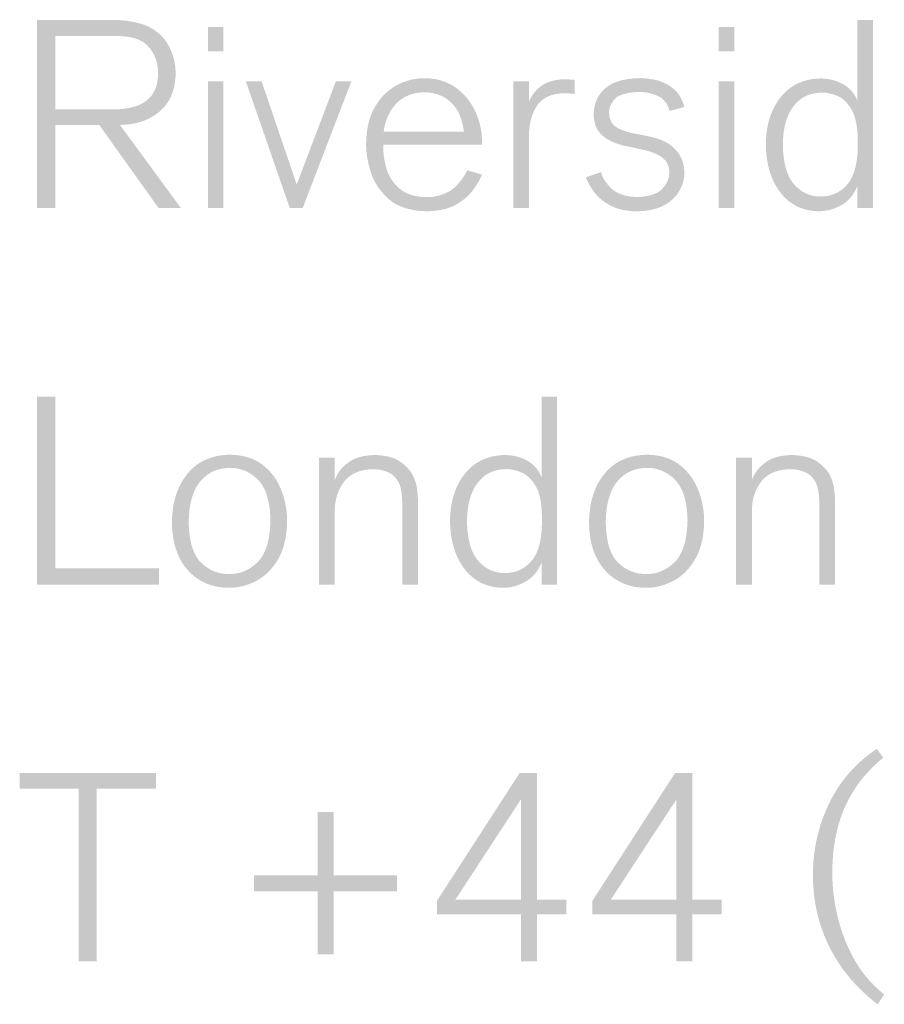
# Model space of a CAD drawing. Extents: x 297125 to 381225, y 1257649 to 1317049.
# Tile 31 of 42: x 373082 to 373771, y 1300595 to 1301380. Entities that reach past the tile are written whole.
import ezdxf

# ---------------------------------------------------------------- set-up
doc = ezdxf.new("R2010")
doc.units = 0
doc.header["$LTSCALE"] = 1000
doc.layers.get('0').update_dxf_attribs({"linetype": 'CONTINUOUS'})
doc.layers.add('图框$0$S-REF-FREAM-A1+150+1.75$0$A-b-a0sh-S - A-Z017-G-Logo', color=7, linetype='CONTINUOUS', lineweight=13)

# ---------------------------------------------------------------- blocks, each defined once
blk = doc.blocks.new('图框$0$S-REF-FREAM-A1+150+1.75$0$FP_logo_01')
at = {"layer": '图框$0$S-REF-FREAM-A1+150+1.75$0$A-b-a0sh-S - A-Z017-G-Logo'}
h = blk.add_hatch(color=256, dxfattribs=at)
edge = h.paths.add_edge_path()
edge.add_line((0.004254, -0.017347), (0.003284, -0.017347))
edge.add_line((0.003284, -0.017347), (0.003284, -0.019846))
edge.add_line((0.003284, -0.019846), (0.003525, -0.019846))
edge.add_line((0.003525, -0.019846), (0.003525, -0.01874))
edge.add_line((0.003525, -0.01874), (0.004109, -0.01874))
edge.add_line((0.004109, -0.01874), (0.004899, -0.019846))
edge.add_line((0.004899, -0.019846), (0.005196, -0.019846))
edge.add_line((0.005196, -0.019846), (0.004385, -0.01874))
edge.add_spline(control_points=[(0.004385, -0.01874), (0.004694, -0.018739), (0.004905, -0.018568)], knot_values=[0, 0, 0, 1, 1, 1], degree=2, periodic=0)
edge.add_spline(control_points=[(0.004905, -0.018568), (0.005116, -0.018396), (0.005125, -0.018063)], knot_values=[0, 0, 0, 1, 1, 1], degree=2, periodic=0)
edge.add_spline(control_points=[(0.005125, -0.018063), (0.005123, -0.017911), (0.005077, -0.01779)], knot_values=[0, 0, 0, 1, 1, 1], degree=2, periodic=0)
edge.add_spline(control_points=[(0.005077, -0.01779), (0.005031, -0.017669), (0.004966, -0.017591)], knot_values=[0, 0, 0, 1, 1, 1], degree=2, periodic=0)
edge.add_spline(control_points=[(0.004966, -0.017591), (0.004837, -0.017444), (0.004649, -0.017393)], knot_values=[0, 0, 0, 1, 1, 1], degree=2, periodic=0)
edge.add_spline(control_points=[(0.004649, -0.017393), (0.00446, -0.017343), (0.004254, -0.017347)], knot_values=[0, 0, 0, 1, 1, 1], degree=2, periodic=0)
edge = h.paths.add_edge_path(flags=16)
edge.add_line((0.003525, -0.018535), (0.003525, -0.01756))
edge.add_line((0.003525, -0.01756), (0.004297, -0.01756))
edge.add_spline(control_points=[(0.004297, -0.01756), (0.004451, -0.017555), (0.004589, -0.017593)], knot_values=[0, 0, 0, 1, 1, 1], degree=2, periodic=0)
edge.add_spline(control_points=[(0.004589, -0.017593), (0.004727, -0.017631), (0.004817, -0.017772)], knot_values=[0, 0, 0, 1, 1, 1], degree=2, periodic=0)
edge.add_spline(control_points=[(0.004817, -0.017772), (0.004868, -0.01786), (0.004881, -0.017938)], knot_values=[0, 0, 0, 1, 1, 1], degree=2, periodic=0)
edge.add_spline(control_points=[(0.004881, -0.017938), (0.004893, -0.018015), (0.004892, -0.018053)], knot_values=[0, 0, 0, 1, 1, 1], degree=2, periodic=0)
edge.add_spline(control_points=[(0.004892, -0.018053), (0.004888, -0.018254), (0.004798, -0.018359)], knot_values=[0, 0, 0, 1, 1, 1], degree=2, periodic=0)
edge.add_spline(control_points=[(0.004798, -0.018359), (0.004707, -0.018464), (0.004566, -0.018501)], knot_values=[0, 0, 0, 1, 1, 1], degree=2, periodic=0)
edge.add_spline(control_points=[(0.004566, -0.018501), (0.004426, -0.018537), (0.004272, -0.018535)], knot_values=[0, 0, 0, 1, 1, 1], degree=2, periodic=0)
edge.add_line((0.004272, -0.018535), (0.003525, -0.018535))
h = blk.add_hatch(color=256, dxfattribs=at)
edge = h.paths.add_edge_path()
edge.add_line((0.01418, -0.019846), (0.014385, -0.019846))
edge.add_line((0.014385, -0.019846), (0.014385, -0.017347))
edge.add_line((0.014385, -0.017347), (0.01418, -0.017347))
edge.add_line((0.01418, -0.017347), (0.01418, -0.018426))
edge.add_spline(control_points=[(0.01418, -0.018426), (0.014128, -0.018282), (0.013994, -0.018203)], knot_values=[0, 0, 0, 1, 1, 1], degree=2, periodic=0)
edge.add_spline(control_points=[(0.013994, -0.018203), (0.01386, -0.018125), (0.013691, -0.018124)], knot_values=[0, 0, 0, 1, 1, 1], degree=2, periodic=0)
edge.add_spline(control_points=[(0.013691, -0.018124), (0.013353, -0.018131), (0.01316, -0.018373)], knot_values=[0, 0, 0, 1, 1, 1], degree=2, periodic=0)
edge.add_spline(control_points=[(0.01316, -0.018373), (0.012967, -0.018615), (0.012963, -0.019)], knot_values=[0, 0, 0, 1, 1, 1], degree=2, periodic=0)
edge.add_spline(control_points=[(0.012963, -0.019), (0.012967, -0.019387), (0.013153, -0.019633)], knot_values=[0, 0, 0, 1, 1, 1], degree=2, periodic=0)
edge.add_spline(control_points=[(0.013153, -0.019633), (0.013339, -0.019879), (0.013659, -0.019887)], knot_values=[0, 0, 0, 1, 1, 1], degree=2, periodic=0)
edge.add_spline(control_points=[(0.013659, -0.019887), (0.013833, -0.019887), (0.013976, -0.0198)], knot_values=[0, 0, 0, 1, 1, 1], degree=2, periodic=0)
edge.add_spline(control_points=[(0.013976, -0.0198), (0.014118, -0.019712), (0.01418, -0.019545)], knot_values=[0, 0, 0, 1, 1, 1], degree=2, periodic=0)
edge.add_line((0.01418, -0.019545), (0.01418, -0.019846))
edge = h.paths.add_edge_path(flags=16)
edge.add_line((0.013189, -0.019001), (0.013189, -0.019))
edge.add_spline(control_points=[(0.013189, -0.019), (0.013191, -0.018682), (0.013326, -0.018499)], knot_values=[0, 0, 0, 1, 1, 1], degree=2, periodic=0)
edge.add_spline(control_points=[(0.013326, -0.018499), (0.013461, -0.018316), (0.013702, -0.018312)], knot_values=[0, 0, 0, 1, 1, 1], degree=2, periodic=0)
edge.add_spline(control_points=[(0.013702, -0.018312), (0.013789, -0.018308), (0.013901, -0.018351)], knot_values=[0, 0, 0, 1, 1, 1], degree=2, periodic=0)
edge.add_spline(control_points=[(0.013901, -0.018351), (0.014012, -0.018393), (0.014096, -0.018528)], knot_values=[0, 0, 0, 1, 1, 1], degree=2, periodic=0)
edge.add_spline(control_points=[(0.014096, -0.018528), (0.014179, -0.018663), (0.014184, -0.018939)], knot_values=[0, 0, 0, 1, 1, 1], degree=2, periodic=0)
edge.add_line((0.014184, -0.018939), (0.014184, -0.019031))
edge.add_spline(control_points=[(0.014184, -0.019031), (0.014178, -0.019379), (0.01404, -0.019536)], knot_values=[0, 0, 0, 1, 1, 1], degree=2, periodic=0)
edge.add_spline(control_points=[(0.01404, -0.019536), (0.013901, -0.019693), (0.013691, -0.01969)], knot_values=[0, 0, 0, 1, 1, 1], degree=2, periodic=0)
edge.add_spline(control_points=[(0.013691, -0.01969), (0.013488, -0.019694), (0.013342, -0.019534)], knot_values=[0, 0, 0, 1, 1, 1], degree=2, periodic=0)
edge.add_spline(control_points=[(0.013342, -0.019534), (0.013195, -0.019373), (0.013189, -0.019001)], knot_values=[0, 0, 0, 1, 1, 1], degree=2, periodic=0)
for points in [[(0.006641, -0.019846), (0.006057, -0.018161), (0.006266, -0.018161), (0.006733, -0.019532), (0.007253, -0.018161), (0.007459, -0.018161), (0.006811, -0.019846)], [(0.003284, -0.024846), (0.003284, -0.022347), (0.003525, -0.022347), (0.003525, -0.024629), (0.004905, -0.024629), (0.004905, -0.024846)], [(0.003839, -0.029846), (0.003839, -0.027556), (0.003054, -0.027556), (0.003054, -0.027347), (0.004865, -0.027347), (0.004865, -0.027556), (0.004076, -0.027556), (0.004076, -0.029846)], [(0.007222, -0.029756), (0.007009, -0.029756), (0.007009, -0.028916), (0.006167, -0.028916), (0.006167, -0.028704), (0.007009, -0.028704), (0.007009, -0.027865), (0.007222, -0.027865), (0.007222, -0.028704), (0.008064, -0.028704), (0.008064, -0.028916), (0.007222, -0.028916)]]:
    blk.add_hatch(color=256, dxfattribs=at).paths.add_polyline_path(points)
h = blk.add_hatch(color=256, dxfattribs=at)
edge = h.paths.add_edge_path()
edge.add_line((0.007884, -0.019053), (0.007884, -0.019003))
edge.add_line((0.007884, -0.019003), (0.009194, -0.019003))
edge.add_line((0.009194, -0.019003), (0.009194, -0.018972))
edge.add_spline(control_points=[(0.009194, -0.018972), (0.009193, -0.01875), (0.009102, -0.018557)], knot_values=[0, 0, 0, 1, 1, 1], degree=2, periodic=0)
edge.add_spline(control_points=[(0.009102, -0.018557), (0.009012, -0.018364), (0.008842, -0.018244)], knot_values=[0, 0, 0, 1, 1, 1], degree=2, periodic=0)
edge.add_spline(control_points=[(0.008842, -0.018244), (0.008672, -0.018124), (0.008433, -0.01812)], knot_values=[0, 0, 0, 1, 1, 1], degree=2, periodic=0)
edge.add_spline(control_points=[(0.008433, -0.01812), (0.008233, -0.01812), (0.008056, -0.018217)], knot_values=[0, 0, 0, 1, 1, 1], degree=2, periodic=0)
edge.add_spline(control_points=[(0.008056, -0.018217), (0.00788, -0.018314), (0.007769, -0.018507)], knot_values=[0, 0, 0, 1, 1, 1], degree=2, periodic=0)
edge.add_spline(control_points=[(0.007769, -0.018507), (0.007658, -0.018699), (0.007655, -0.018986)], knot_values=[0, 0, 0, 1, 1, 1], degree=2, periodic=0)
edge.add_spline(control_points=[(0.007655, -0.018986), (0.00765, -0.019141), (0.007711, -0.01935)], knot_values=[0, 0, 0, 1, 1, 1], degree=2, periodic=0)
edge.add_spline(control_points=[(0.007711, -0.01935), (0.007772, -0.019559), (0.007947, -0.019719)], knot_values=[0, 0, 0, 1, 1, 1], degree=2, periodic=0)
edge.add_spline(control_points=[(0.007947, -0.019719), (0.008122, -0.019879), (0.008461, -0.019887)], knot_values=[0, 0, 0, 1, 1, 1], degree=2, periodic=0)
edge.add_spline(control_points=[(0.008461, -0.019887), (0.008698, -0.019883), (0.008846, -0.0198)], knot_values=[0, 0, 0, 1, 1, 1], degree=2, periodic=0)
edge.add_spline(control_points=[(0.008846, -0.0198), (0.008994, -0.019716), (0.009075, -0.019604)], knot_values=[0, 0, 0, 1, 1, 1], degree=2, periodic=0)
edge.add_spline(control_points=[(0.009075, -0.019604), (0.009156, -0.019492), (0.009194, -0.019401)], knot_values=[0, 0, 0, 1, 1, 1], degree=2, periodic=0)
edge.add_line((0.009194, -0.019401), (0.008999, -0.019344))
edge.add_spline(control_points=[(0.008999, -0.019344), (0.008872, -0.019578), (0.008721, -0.019642)], knot_values=[0, 0, 0, 1, 1, 1], degree=2, periodic=0)
edge.add_spline(control_points=[(0.008721, -0.019642), (0.008569, -0.019707), (0.00845, -0.019699)], knot_values=[0, 0, 0, 1, 1, 1], degree=2, periodic=0)
edge.add_spline(control_points=[(0.00845, -0.019699), (0.008223, -0.019694), (0.008099, -0.019587)], knot_values=[0, 0, 0, 1, 1, 1], degree=2, periodic=0)
edge.add_spline(control_points=[(0.008099, -0.019587), (0.007976, -0.019481), (0.007929, -0.019332)], knot_values=[0, 0, 0, 1, 1, 1], degree=2, periodic=0)
edge.add_spline(control_points=[(0.007929, -0.019332), (0.007882, -0.019184), (0.007884, -0.019053)], knot_values=[0, 0, 0, 1, 1, 1], degree=2, periodic=0)
edge = h.paths.add_edge_path(flags=16)
edge.add_line((0.008953, -0.018831), (0.007888, -0.018831))
edge.add_spline(control_points=[(0.007888, -0.018831), (0.0079, -0.01871), (0.00796, -0.018591)], knot_values=[0, 0, 0, 1, 1, 1], degree=2, periodic=0)
edge.add_spline(control_points=[(0.00796, -0.018591), (0.00802, -0.018471), (0.008135, -0.018391)], knot_values=[0, 0, 0, 1, 1, 1], degree=2, periodic=0)
edge.add_spline(control_points=[(0.008135, -0.018391), (0.008251, -0.018311), (0.008429, -0.018308)], knot_values=[0, 0, 0, 1, 1, 1], degree=2, periodic=0)
edge.add_spline(control_points=[(0.008429, -0.018308), (0.008524, -0.018306), (0.008636, -0.018348)], knot_values=[0, 0, 0, 1, 1, 1], degree=2, periodic=0)
edge.add_spline(control_points=[(0.008636, -0.018348), (0.008747, -0.01839), (0.008836, -0.018503)], knot_values=[0, 0, 0, 1, 1, 1], degree=2, periodic=0)
edge.add_spline(control_points=[(0.008836, -0.018503), (0.008925, -0.018617), (0.008953, -0.018831)], knot_values=[0, 0, 0, 1, 1, 1], degree=2, periodic=0)
h = blk.add_hatch(color=256, dxfattribs=at)
edge = h.paths.add_edge_path()
edge.add_line((0.009817, -0.018161), (0.009608, -0.018161))
edge.add_line((0.009608, -0.018161), (0.009608, -0.019846))
edge.add_line((0.009608, -0.019846), (0.009817, -0.019846))
edge.add_line((0.009817, -0.019846), (0.009817, -0.018924))
edge.add_spline(control_points=[(0.009817, -0.018924), (0.009812, -0.018664), (0.009918, -0.018495)], knot_values=[0, 0, 0, 1, 1, 1], degree=2, periodic=0)
edge.add_spline(control_points=[(0.009918, -0.018495), (0.010024, -0.018326), (0.010291, -0.01832)], knot_values=[0, 0, 0, 1, 1, 1], degree=2, periodic=0)
edge.add_spline(control_points=[(0.010291, -0.01832), (0.010328, -0.01832), (0.010361, -0.018323)], knot_values=[0, 0, 0, 1, 1, 1], degree=2, periodic=0)
edge.add_spline(control_points=[(0.010361, -0.018323), (0.010394, -0.018326), (0.010425, -0.018331)], knot_values=[0, 0, 0, 1, 1, 1], degree=2, periodic=0)
edge.add_line((0.010425, -0.018331), (0.010425, -0.018143))
edge.add_spline(control_points=[(0.010425, -0.018143), (0.010379, -0.018138), (0.010341, -0.018137)], knot_values=[0, 0, 0, 1, 1, 1], degree=2, periodic=0)
edge.add_spline(control_points=[(0.010341, -0.018137), (0.010302, -0.018136), (0.01028, -0.018136)], knot_values=[0, 0, 0, 1, 1, 1], degree=2, periodic=0)
edge.add_spline(control_points=[(0.01028, -0.018136), (0.010122, -0.018136), (0.010003, -0.018209)], knot_values=[0, 0, 0, 1, 1, 1], degree=2, periodic=0)
edge.add_spline(control_points=[(0.010003, -0.018209), (0.009884, -0.018282), (0.009817, -0.01843)], knot_values=[0, 0, 0, 1, 1, 1], degree=2, periodic=0)
edge.add_line((0.009817, -0.01843), (0.009817, -0.018161))
h = blk.add_hatch(color=256, dxfattribs=at)
edge = h.paths.add_edge_path()
edge.add_line((0.010776, -0.019367), (0.010571, -0.019437))
edge.add_spline(control_points=[(0.010571, -0.019437), (0.010664, -0.019648), (0.010796, -0.019745)], knot_values=[0, 0, 0, 1, 1, 1], degree=2, periodic=0)
edge.add_spline(control_points=[(0.010796, -0.019745), (0.010927, -0.019841), (0.011051, -0.019866)], knot_values=[0, 0, 0, 1, 1, 1], degree=2, periodic=0)
edge.add_spline(control_points=[(0.011051, -0.019866), (0.011176, -0.019891), (0.011251, -0.019887)], knot_values=[0, 0, 0, 1, 1, 1], degree=2, periodic=0)
edge.add_spline(control_points=[(0.011251, -0.019887), (0.011487, -0.019883), (0.011625, -0.0198)], knot_values=[0, 0, 0, 1, 1, 1], degree=2, periodic=0)
edge.add_spline(control_points=[(0.011625, -0.0198), (0.011764, -0.019717), (0.011823, -0.019601)], knot_values=[0, 0, 0, 1, 1, 1], degree=2, periodic=0)
edge.add_spline(control_points=[(0.011823, -0.019601), (0.011882, -0.019485), (0.011881, -0.019384)], knot_values=[0, 0, 0, 1, 1, 1], degree=2, periodic=0)
edge.add_spline(control_points=[(0.011881, -0.019384), (0.01188, -0.019188), (0.011759, -0.019063)], knot_values=[0, 0, 0, 1, 1, 1], degree=2, periodic=0)
edge.add_spline(control_points=[(0.011759, -0.019063), (0.011639, -0.018939), (0.011414, -0.018894)], knot_values=[0, 0, 0, 1, 1, 1], degree=2, periodic=0)
edge.add_line((0.011414, -0.018894), (0.011237, -0.018858))
edge.add_spline(control_points=[(0.011237, -0.018858), (0.011119, -0.018841), (0.011005, -0.018786)], knot_values=[0, 0, 0, 1, 1, 1], degree=2, periodic=0)
edge.add_spline(control_points=[(0.011005, -0.018786), (0.01089, -0.01873), (0.010882, -0.018586)], knot_values=[0, 0, 0, 1, 1, 1], degree=2, periodic=0)
edge.add_spline(control_points=[(0.010882, -0.018586), (0.010874, -0.018502), (0.010948, -0.018407)], knot_values=[0, 0, 0, 1, 1, 1], degree=2, periodic=0)
edge.add_spline(control_points=[(0.010948, -0.018407), (0.011022, -0.018312), (0.011272, -0.018304)], knot_values=[0, 0, 0, 1, 1, 1], degree=2, periodic=0)
edge.add_spline(control_points=[(0.011272, -0.018304), (0.011406, -0.018301), (0.011527, -0.018356)], knot_values=[0, 0, 0, 1, 1, 1], degree=2, periodic=0)
edge.add_spline(control_points=[(0.011527, -0.018356), (0.011648, -0.018411), (0.011684, -0.018555)], knot_values=[0, 0, 0, 1, 1, 1], degree=2, periodic=0)
edge.add_line((0.011684, -0.018555), (0.011881, -0.018502))
edge.add_spline(control_points=[(0.011881, -0.018502), (0.011872, -0.018456), (0.011833, -0.018379)], knot_values=[0, 0, 0, 1, 1, 1], degree=2, periodic=0)
edge.add_spline(control_points=[(0.011833, -0.018379), (0.011793, -0.018302), (0.011698, -0.01823)], knot_values=[0, 0, 0, 1, 1, 1], degree=2, periodic=0)
edge.add_spline(control_points=[(0.011698, -0.01823), (0.011574, -0.018151), (0.01145, -0.018134)], knot_values=[0, 0, 0, 1, 1, 1], degree=2, periodic=0)
edge.add_spline(control_points=[(0.01145, -0.018134), (0.011327, -0.018116), (0.011283, -0.01812)], knot_values=[0, 0, 0, 1, 1, 1], degree=2, periodic=0)
edge.add_spline(control_points=[(0.011283, -0.01812), (0.011167, -0.018119), (0.01104, -0.018151)], knot_values=[0, 0, 0, 1, 1, 1], degree=2, periodic=0)
edge.add_spline(control_points=[(0.01104, -0.018151), (0.010913, -0.018183), (0.010822, -0.018261)], knot_values=[0, 0, 0, 1, 1, 1], degree=2, periodic=0)
edge.add_spline(control_points=[(0.010822, -0.018261), (0.010724, -0.018356), (0.010699, -0.018455)], knot_values=[0, 0, 0, 1, 1, 1], degree=2, periodic=0)
edge.add_spline(control_points=[(0.010699, -0.018455), (0.010673, -0.018554), (0.010677, -0.018604)], knot_values=[0, 0, 0, 1, 1, 1], degree=2, periodic=0)
edge.add_spline(control_points=[(0.010677, -0.018604), (0.01068, -0.018787), (0.010798, -0.018886)], knot_values=[0, 0, 0, 1, 1, 1], degree=2, periodic=0)
edge.add_spline(control_points=[(0.010798, -0.018886), (0.010916, -0.018984), (0.011116, -0.019024)], knot_values=[0, 0, 0, 1, 1, 1], degree=2, periodic=0)
edge.add_line((0.011116, -0.019024), (0.011315, -0.019067))
edge.add_spline(control_points=[(0.011315, -0.019067), (0.011521, -0.019111), (0.011602, -0.019187)], knot_values=[0, 0, 0, 1, 1, 1], degree=2, periodic=0)
edge.add_spline(control_points=[(0.011602, -0.019187), (0.011683, -0.019262), (0.01168, -0.01937)], knot_values=[0, 0, 0, 1, 1, 1], degree=2, periodic=0)
edge.add_spline(control_points=[(0.01168, -0.01937), (0.011684, -0.019488), (0.011586, -0.01959)], knot_values=[0, 0, 0, 1, 1, 1], degree=2, periodic=0)
edge.add_spline(control_points=[(0.011586, -0.01959), (0.011488, -0.019692), (0.011247, -0.019699)], knot_values=[0, 0, 0, 1, 1, 1], degree=2, periodic=0)
edge.add_spline(control_points=[(0.011247, -0.019699), (0.011013, -0.019689), (0.010904, -0.019576)], knot_values=[0, 0, 0, 1, 1, 1], degree=2, periodic=0)
edge.add_spline(control_points=[(0.010904, -0.019576), (0.010794, -0.019464), (0.010776, -0.019367)], knot_values=[0, 0, 0, 1, 1, 1], degree=2, periodic=0)
h = blk.add_hatch(color=256, dxfattribs=at)
edge = h.paths.add_edge_path()
edge.add_line((0.009986, -0.024846), (0.010191, -0.024846))
edge.add_line((0.010191, -0.024846), (0.010191, -0.022347))
edge.add_line((0.010191, -0.022347), (0.009986, -0.022347))
edge.add_line((0.009986, -0.022347), (0.009986, -0.023426))
edge.add_spline(control_points=[(0.009986, -0.023426), (0.009934, -0.023282), (0.0098, -0.023203)], knot_values=[0, 0, 0, 1, 1, 1], degree=2, periodic=0)
edge.add_spline(control_points=[(0.0098, -0.023203), (0.009666, -0.023125), (0.009497, -0.023124)], knot_values=[0, 0, 0, 1, 1, 1], degree=2, periodic=0)
edge.add_spline(control_points=[(0.009497, -0.023124), (0.009159, -0.023131), (0.008966, -0.023373)], knot_values=[0, 0, 0, 1, 1, 1], degree=2, periodic=0)
edge.add_spline(control_points=[(0.008966, -0.023373), (0.008773, -0.023615), (0.008769, -0.024)], knot_values=[0, 0, 0, 1, 1, 1], degree=2, periodic=0)
edge.add_spline(control_points=[(0.008769, -0.024), (0.008773, -0.024387), (0.008959, -0.024633)], knot_values=[0, 0, 0, 1, 1, 1], degree=2, periodic=0)
edge.add_spline(control_points=[(0.008959, -0.024633), (0.009145, -0.024879), (0.009465, -0.024887)], knot_values=[0, 0, 0, 1, 1, 1], degree=2, periodic=0)
edge.add_spline(control_points=[(0.009465, -0.024887), (0.009639, -0.024887), (0.009781, -0.0248)], knot_values=[0, 0, 0, 1, 1, 1], degree=2, periodic=0)
edge.add_spline(control_points=[(0.009781, -0.0248), (0.009924, -0.024712), (0.009986, -0.024545)], knot_values=[0, 0, 0, 1, 1, 1], degree=2, periodic=0)
edge.add_line((0.009986, -0.024545), (0.009986, -0.024846))
edge = h.paths.add_edge_path(flags=16)
edge.add_line((0.008994, -0.024001), (0.008994, -0.024))
edge.add_spline(control_points=[(0.008994, -0.024), (0.008997, -0.023682), (0.009132, -0.023499)], knot_values=[0, 0, 0, 1, 1, 1], degree=2, periodic=0)
edge.add_spline(control_points=[(0.009132, -0.023499), (0.009267, -0.023316), (0.009508, -0.023312)], knot_values=[0, 0, 0, 1, 1, 1], degree=2, periodic=0)
edge.add_spline(control_points=[(0.009508, -0.023312), (0.009595, -0.023308), (0.009707, -0.023351)], knot_values=[0, 0, 0, 1, 1, 1], degree=2, periodic=0)
edge.add_spline(control_points=[(0.009707, -0.023351), (0.009818, -0.023393), (0.009902, -0.023528)], knot_values=[0, 0, 0, 1, 1, 1], degree=2, periodic=0)
edge.add_spline(control_points=[(0.009902, -0.023528), (0.009985, -0.023663), (0.009989, -0.023939)], knot_values=[0, 0, 0, 1, 1, 1], degree=2, periodic=0)
edge.add_line((0.009989, -0.023939), (0.009989, -0.024031))
edge.add_spline(control_points=[(0.009989, -0.024031), (0.009984, -0.024379), (0.009846, -0.024536)], knot_values=[0, 0, 0, 1, 1, 1], degree=2, periodic=0)
edge.add_spline(control_points=[(0.009846, -0.024536), (0.009707, -0.024693), (0.009497, -0.02469)], knot_values=[0, 0, 0, 1, 1, 1], degree=2, periodic=0)
edge.add_spline(control_points=[(0.009497, -0.02469), (0.009294, -0.024694), (0.009148, -0.024534)], knot_values=[0, 0, 0, 1, 1, 1], degree=2, periodic=0)
edge.add_spline(control_points=[(0.009148, -0.024534), (0.009001, -0.024373), (0.008994, -0.024001)], knot_values=[0, 0, 0, 1, 1, 1], degree=2, periodic=0)
h = blk.add_hatch(color=256, dxfattribs=at)
edge = h.paths.add_edge_path()
edge.add_spline(control_points=[(0.006487, -0.024505), (0.006601, -0.024307), (0.006605, -0.023994)], knot_values=[0, 0, 0, 1, 1, 1], degree=2, periodic=0)
edge.add_spline(control_points=[(0.006605, -0.023994), (0.006603, -0.023776), (0.006523, -0.023578)], knot_values=[0, 0, 0, 1, 1, 1], degree=2, periodic=0)
edge.add_spline(control_points=[(0.006523, -0.023578), (0.006443, -0.023379), (0.006276, -0.023252)], knot_values=[0, 0, 0, 1, 1, 1], degree=2, periodic=0)
edge.add_spline(control_points=[(0.006276, -0.023252), (0.006109, -0.023124), (0.005846, -0.02312)], knot_values=[0, 0, 0, 1, 1, 1], degree=2, periodic=0)
edge.add_spline(control_points=[(0.005846, -0.02312), (0.00548, -0.023127), (0.00528, -0.023375)], knot_values=[0, 0, 0, 1, 1, 1], degree=2, periodic=0)
edge.add_spline(control_points=[(0.00528, -0.023375), (0.005079, -0.023623), (0.005076, -0.024022)], knot_values=[0, 0, 0, 1, 1, 1], degree=2, periodic=0)
edge.add_spline(control_points=[(0.005076, -0.024022), (0.005083, -0.024433), (0.005291, -0.024658)], knot_values=[0, 0, 0, 1, 1, 1], degree=2, periodic=0)
edge.add_spline(control_points=[(0.005291, -0.024658), (0.005499, -0.024884), (0.005832, -0.024887)], knot_values=[0, 0, 0, 1, 1, 1], degree=2, periodic=0)
edge.add_spline(control_points=[(0.005832, -0.024887), (0.00602, -0.024888), (0.006196, -0.024795)], knot_values=[0, 0, 0, 1, 1, 1], degree=2, periodic=0)
edge.add_spline(control_points=[(0.006196, -0.024795), (0.006372, -0.024702), (0.006487, -0.024505)], knot_values=[0, 0, 0, 1, 1, 1], degree=2, periodic=0)
edge = h.paths.add_edge_path(flags=16)
edge.add_spline(control_points=[(0.006213, -0.023447), (0.006375, -0.023603), (0.006384, -0.023994)], knot_values=[0, 0, 0, 1, 1, 1], degree=2, periodic=0)
edge.add_spline(control_points=[(0.006384, -0.023994), (0.006374, -0.024393), (0.006208, -0.024551)], knot_values=[0, 0, 0, 1, 1, 1], degree=2, periodic=0)
edge.add_spline(control_points=[(0.006208, -0.024551), (0.006042, -0.024709), (0.005836, -0.024703)], knot_values=[0, 0, 0, 1, 1, 1], degree=2, periodic=0)
edge.add_spline(control_points=[(0.005836, -0.024703), (0.005628, -0.024709), (0.005467, -0.024557)], knot_values=[0, 0, 0, 1, 1, 1], degree=2, periodic=0)
edge.add_spline(control_points=[(0.005467, -0.024557), (0.005307, -0.024405), (0.005298, -0.024022)], knot_values=[0, 0, 0, 1, 1, 1], degree=2, periodic=0)
edge.add_spline(control_points=[(0.005298, -0.024022), (0.005303, -0.023646), (0.005456, -0.02347)], knot_values=[0, 0, 0, 1, 1, 1], degree=2, periodic=0)
edge.add_spline(control_points=[(0.005456, -0.02347), (0.005609, -0.023294), (0.005843, -0.023296)], knot_values=[0, 0, 0, 1, 1, 1], degree=2, periodic=0)
edge.add_spline(control_points=[(0.005843, -0.023296), (0.006051, -0.02329), (0.006213, -0.023447)], knot_values=[0, 0, 0, 1, 1, 1], degree=2, periodic=0)
h = blk.add_hatch(color=256, dxfattribs=at)
edge = h.paths.add_edge_path()
edge.add_line((0.008136, -0.024846), (0.008345, -0.024846))
edge.add_line((0.008345, -0.024846), (0.008345, -0.023888))
edge.add_spline(control_points=[(0.008345, -0.023888), (0.008346, -0.023717), (0.008336, -0.023609)], knot_values=[0, 0, 0, 1, 1, 1], degree=2, periodic=0)
edge.add_spline(control_points=[(0.008336, -0.023609), (0.008325, -0.023501), (0.008284, -0.023414)], knot_values=[0, 0, 0, 1, 1, 1], degree=2, periodic=0)
edge.add_spline(control_points=[(0.008284, -0.023414), (0.008247, -0.02332), (0.008126, -0.023226)], knot_values=[0, 0, 0, 1, 1, 1], degree=2, periodic=0)
edge.add_spline(control_points=[(0.008126, -0.023226), (0.008005, -0.023131), (0.00777, -0.023124)], knot_values=[0, 0, 0, 1, 1, 1], degree=2, periodic=0)
edge.add_spline(control_points=[(0.00777, -0.023124), (0.007567, -0.023129), (0.007453, -0.023201)], knot_values=[0, 0, 0, 1, 1, 1], degree=2, periodic=0)
edge.add_spline(control_points=[(0.007453, -0.023201), (0.007339, -0.023273), (0.007291, -0.023353)], knot_values=[0, 0, 0, 1, 1, 1], degree=2, periodic=0)
edge.add_spline(control_points=[(0.007291, -0.023353), (0.007244, -0.023433), (0.007238, -0.02346)], knot_values=[0, 0, 0, 1, 1, 1], degree=2, periodic=0)
edge.add_line((0.007238, -0.02346), (0.007238, -0.023161))
edge.add_line((0.007238, -0.023161), (0.00703, -0.023161))
edge.add_line((0.00703, -0.023161), (0.00703, -0.024846))
edge.add_line((0.00703, -0.024846), (0.007238, -0.024846))
edge.add_line((0.007238, -0.024846), (0.007238, -0.023882))
edge.add_spline(control_points=[(0.007238, -0.023882), (0.007237, -0.023644), (0.00736, -0.023481)], knot_values=[0, 0, 0, 1, 1, 1], degree=2, periodic=0)
edge.add_spline(control_points=[(0.00736, -0.023481), (0.007484, -0.023319), (0.007746, -0.023312)], knot_values=[0, 0, 0, 1, 1, 1], degree=2, periodic=0)
edge.add_spline(control_points=[(0.007746, -0.023312), (0.007836, -0.023309), (0.00794, -0.02335)], knot_values=[0, 0, 0, 1, 1, 1], degree=2, periodic=0)
edge.add_spline(control_points=[(0.00794, -0.02335), (0.008044, -0.023391), (0.008097, -0.02351)], knot_values=[0, 0, 0, 1, 1, 1], degree=2, periodic=0)
edge.add_spline(control_points=[(0.008097, -0.02351), (0.008125, -0.023582), (0.008131, -0.023692)], knot_values=[0, 0, 0, 1, 1, 1], degree=2, periodic=0)
edge.add_spline(control_points=[(0.008131, -0.023692), (0.008137, -0.023802), (0.008136, -0.023969)], knot_values=[0, 0, 0, 1, 1, 1], degree=2, periodic=0)
edge.add_line((0.008136, -0.023969), (0.008136, -0.024846))
h = blk.add_hatch(color=256, dxfattribs=at)
edge = h.paths.add_edge_path()
edge.add_spline(control_points=[(0.012025, -0.024505), (0.01214, -0.024307), (0.012144, -0.023994)], knot_values=[0, 0, 0, 1, 1, 1], degree=2, periodic=0)
edge.add_spline(control_points=[(0.012144, -0.023994), (0.012141, -0.023776), (0.012061, -0.023578)], knot_values=[0, 0, 0, 1, 1, 1], degree=2, periodic=0)
edge.add_spline(control_points=[(0.012061, -0.023578), (0.011981, -0.023379), (0.011814, -0.023252)], knot_values=[0, 0, 0, 1, 1, 1], degree=2, periodic=0)
edge.add_spline(control_points=[(0.011814, -0.023252), (0.011648, -0.023124), (0.011385, -0.02312)], knot_values=[0, 0, 0, 1, 1, 1], degree=2, periodic=0)
edge.add_spline(control_points=[(0.011385, -0.02312), (0.011019, -0.023127), (0.010818, -0.023375)], knot_values=[0, 0, 0, 1, 1, 1], degree=2, periodic=0)
edge.add_spline(control_points=[(0.010818, -0.023375), (0.010618, -0.023623), (0.010615, -0.024022)], knot_values=[0, 0, 0, 1, 1, 1], degree=2, periodic=0)
edge.add_spline(control_points=[(0.010615, -0.024022), (0.010621, -0.024433), (0.01083, -0.024658)], knot_values=[0, 0, 0, 1, 1, 1], degree=2, periodic=0)
edge.add_spline(control_points=[(0.01083, -0.024658), (0.011038, -0.024884), (0.011371, -0.024887)], knot_values=[0, 0, 0, 1, 1, 1], degree=2, periodic=0)
edge.add_spline(control_points=[(0.011371, -0.024887), (0.011559, -0.024888), (0.011735, -0.024795)], knot_values=[0, 0, 0, 1, 1, 1], degree=2, periodic=0)
edge.add_spline(control_points=[(0.011735, -0.024795), (0.011911, -0.024702), (0.012025, -0.024505)], knot_values=[0, 0, 0, 1, 1, 1], degree=2, periodic=0)
edge = h.paths.add_edge_path(flags=16)
edge.add_spline(control_points=[(0.011751, -0.023447), (0.011914, -0.023603), (0.011923, -0.023994)], knot_values=[0, 0, 0, 1, 1, 1], degree=2, periodic=0)
edge.add_spline(control_points=[(0.011923, -0.023994), (0.011913, -0.024393), (0.011747, -0.024551)], knot_values=[0, 0, 0, 1, 1, 1], degree=2, periodic=0)
edge.add_spline(control_points=[(0.011747, -0.024551), (0.01158, -0.024709), (0.011374, -0.024703)], knot_values=[0, 0, 0, 1, 1, 1], degree=2, periodic=0)
edge.add_spline(control_points=[(0.011374, -0.024703), (0.011167, -0.024709), (0.011006, -0.024557)], knot_values=[0, 0, 0, 1, 1, 1], degree=2, periodic=0)
edge.add_spline(control_points=[(0.011006, -0.024557), (0.010845, -0.024405), (0.010837, -0.024022)], knot_values=[0, 0, 0, 1, 1, 1], degree=2, periodic=0)
edge.add_spline(control_points=[(0.010837, -0.024022), (0.010842, -0.023646), (0.010995, -0.02347)], knot_values=[0, 0, 0, 1, 1, 1], degree=2, periodic=0)
edge.add_spline(control_points=[(0.010995, -0.02347), (0.011148, -0.023294), (0.011381, -0.023296)], knot_values=[0, 0, 0, 1, 1, 1], degree=2, periodic=0)
edge.add_spline(control_points=[(0.011381, -0.023296), (0.011589, -0.02329), (0.011751, -0.023447)], knot_values=[0, 0, 0, 1, 1, 1], degree=2, periodic=0)
h = blk.add_hatch(color=256, dxfattribs=at)
edge = h.paths.add_edge_path()
edge.add_line((0.013674, -0.024846), (0.013883, -0.024846))
edge.add_line((0.013883, -0.024846), (0.013883, -0.023888))
edge.add_spline(control_points=[(0.013883, -0.023888), (0.013885, -0.023717), (0.013874, -0.023609)], knot_values=[0, 0, 0, 1, 1, 1], degree=2, periodic=0)
edge.add_spline(control_points=[(0.013874, -0.023609), (0.013864, -0.023501), (0.013823, -0.023414)], knot_values=[0, 0, 0, 1, 1, 1], degree=2, periodic=0)
edge.add_spline(control_points=[(0.013823, -0.023414), (0.013786, -0.02332), (0.013665, -0.023226)], knot_values=[0, 0, 0, 1, 1, 1], degree=2, periodic=0)
edge.add_spline(control_points=[(0.013665, -0.023226), (0.013543, -0.023131), (0.013309, -0.023124)], knot_values=[0, 0, 0, 1, 1, 1], degree=2, periodic=0)
edge.add_spline(control_points=[(0.013309, -0.023124), (0.013105, -0.023129), (0.012992, -0.023201)], knot_values=[0, 0, 0, 1, 1, 1], degree=2, periodic=0)
edge.add_spline(control_points=[(0.012992, -0.023201), (0.012878, -0.023273), (0.01283, -0.023353)], knot_values=[0, 0, 0, 1, 1, 1], degree=2, periodic=0)
edge.add_spline(control_points=[(0.01283, -0.023353), (0.012782, -0.023433), (0.012777, -0.02346)], knot_values=[0, 0, 0, 1, 1, 1], degree=2, periodic=0)
edge.add_line((0.012777, -0.02346), (0.012777, -0.023161))
edge.add_line((0.012777, -0.023161), (0.012568, -0.023161))
edge.add_line((0.012568, -0.023161), (0.012568, -0.024846))
edge.add_line((0.012568, -0.024846), (0.012777, -0.024846))
edge.add_line((0.012777, -0.024846), (0.012777, -0.023882))
edge.add_spline(control_points=[(0.012777, -0.023882), (0.012776, -0.023644), (0.012899, -0.023481)], knot_values=[0, 0, 0, 1, 1, 1], degree=2, periodic=0)
edge.add_spline(control_points=[(0.012899, -0.023481), (0.013022, -0.023319), (0.013284, -0.023312)], knot_values=[0, 0, 0, 1, 1, 1], degree=2, periodic=0)
edge.add_spline(control_points=[(0.013284, -0.023312), (0.013375, -0.023309), (0.013478, -0.02335)], knot_values=[0, 0, 0, 1, 1, 1], degree=2, periodic=0)
edge.add_spline(control_points=[(0.013478, -0.02335), (0.013582, -0.023391), (0.013635, -0.02351)], knot_values=[0, 0, 0, 1, 1, 1], degree=2, periodic=0)
edge.add_spline(control_points=[(0.013635, -0.02351), (0.013663, -0.023582), (0.01367, -0.023692)], knot_values=[0, 0, 0, 1, 1, 1], degree=2, periodic=0)
edge.add_spline(control_points=[(0.01367, -0.023692), (0.013676, -0.023802), (0.013674, -0.023969)], knot_values=[0, 0, 0, 1, 1, 1], degree=2, periodic=0)
edge.add_line((0.013674, -0.023969), (0.013674, -0.024846))
h = blk.add_hatch(color=256, dxfattribs=at)
edge = h.paths.add_edge_path()
edge.add_line((0.014522, -0.027143), (0.014437, -0.027026))
edge.add_spline(control_points=[(0.014437, -0.027026), (0.01402, -0.027303), (0.013804, -0.027749)], knot_values=[0, 0, 0, 1, 1, 1], degree=2, periodic=0)
edge.add_spline(control_points=[(0.013804, -0.027749), (0.013589, -0.028195), (0.013588, -0.028695)], knot_values=[0, 0, 0, 1, 1, 1], degree=2, periodic=0)
edge.add_spline(control_points=[(0.013588, -0.028695), (0.013589, -0.029218), (0.013808, -0.029657)], knot_values=[0, 0, 0, 1, 1, 1], degree=2, periodic=0)
edge.add_spline(control_points=[(0.013808, -0.029657), (0.014027, -0.030096), (0.014448, -0.030418)], knot_values=[0, 0, 0, 1, 1, 1], degree=2, periodic=0)
edge.add_line((0.014448, -0.030418), (0.014536, -0.030287))
edge.add_spline(control_points=[(0.014536, -0.030287), (0.014293, -0.030095), (0.01414, -0.029825)], knot_values=[0, 0, 0, 1, 1, 1], degree=2, periodic=0)
edge.add_spline(control_points=[(0.01414, -0.029825), (0.013988, -0.029555), (0.013917, -0.029256)], knot_values=[0, 0, 0, 1, 1, 1], degree=2, periodic=0)
edge.add_spline(control_points=[(0.013917, -0.029256), (0.013846, -0.028958), (0.013846, -0.028681)], knot_values=[0, 0, 0, 1, 1, 1], degree=2, periodic=0)
edge.add_spline(control_points=[(0.013846, -0.028681), (0.013845, -0.028184), (0.01401, -0.027806)], knot_values=[0, 0, 0, 1, 1, 1], degree=2, periodic=0)
edge.add_spline(control_points=[(0.01401, -0.027806), (0.014176, -0.027427), (0.014522, -0.027143)], knot_values=[0, 0, 0, 1, 1, 1], degree=2, periodic=0)
h = blk.add_hatch(color=256, dxfattribs=at)
h.paths.add_polyline_path([(0.00971, -0.029846), (0.00971, -0.029221), (0.008596, -0.029221), (0.008596, -0.029042), (0.009693, -0.027347), (0.009924, -0.027347), (0.009924, -0.029028), (0.010313, -0.029028), (0.010313, -0.029221), (0.009924, -0.029221), (0.009924, -0.029846)])
h.paths.add_polyline_path([(0.00884, -0.029028), (0.00971, -0.027698), (0.00971, -0.029028)], flags=16)
h = blk.add_hatch(color=256, dxfattribs=at)
h.paths.add_polyline_path([(0.011775, -0.029846), (0.011775, -0.029221), (0.01066, -0.029221), (0.01066, -0.029042), (0.011757, -0.027347), (0.011988, -0.027347), (0.011988, -0.029028), (0.012377, -0.029028), (0.012377, -0.029221), (0.011988, -0.029221), (0.011988, -0.029846)])
h.paths.add_polyline_path([(0.010904, -0.029028), (0.011775, -0.027698), (0.011775, -0.029028)], flags=16)
for points in [[(0.005553, -0.017764), (0.005758, -0.017764), (0.005553, -0.017441), (0.005758, -0.017441)], [(0.005553, -0.019846), (0.005758, -0.019846), (0.005553, -0.018161), (0.005758, -0.018161)]]:
    blk.add_solid(points, dxfattribs=at)
at = {"layer": '图框$0$S-REF-FREAM-A1+150+1.75$0$A-b-a0sh-S - A-Z017-G-Logo', "extrusion": (0, 0, -1)}
for points in [[(-0.012338, -0.017764), (-0.012543, -0.017764), (-0.012338, -0.017441), (-0.012543, -0.017441)], [(-0.012338, -0.019846), (-0.012543, -0.019846), (-0.012338, -0.018161), (-0.012543, -0.018161)]]:
    blk.add_solid(points, dxfattribs=at)
blk = doc.blocks.new('图框$0$S-REF-FREAM-A1+150+1.75$0$hz')
at = {"layer": '图框$0$S-REF-FREAM-A1+150+1.75$0$A-b-a0sh-S - A-Z017-G-Logo', "xscale": 600, "yscale": 600, "zscale": 600}
blk.add_blockref('图框$0$S-REF-FREAM-A1+150+1.75$0$FP_logo_01', (835127.7115, 786120.3317, 0), dxfattribs=at)

msp = doc.modelspace()

# ---------------------------------------------------------------- block references
at = {"color": 1, "xscale": 99.99999999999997, "yscale": 99.99999999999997, "zscale": 99.99999999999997}
msp.add_blockref('图框$0$S-REF-FREAM-A1+150+1.75$0$hz', (-83139872.17, -77309612.99, 0), dxfattribs=at)

doc.saveas('drawing.dxf')
